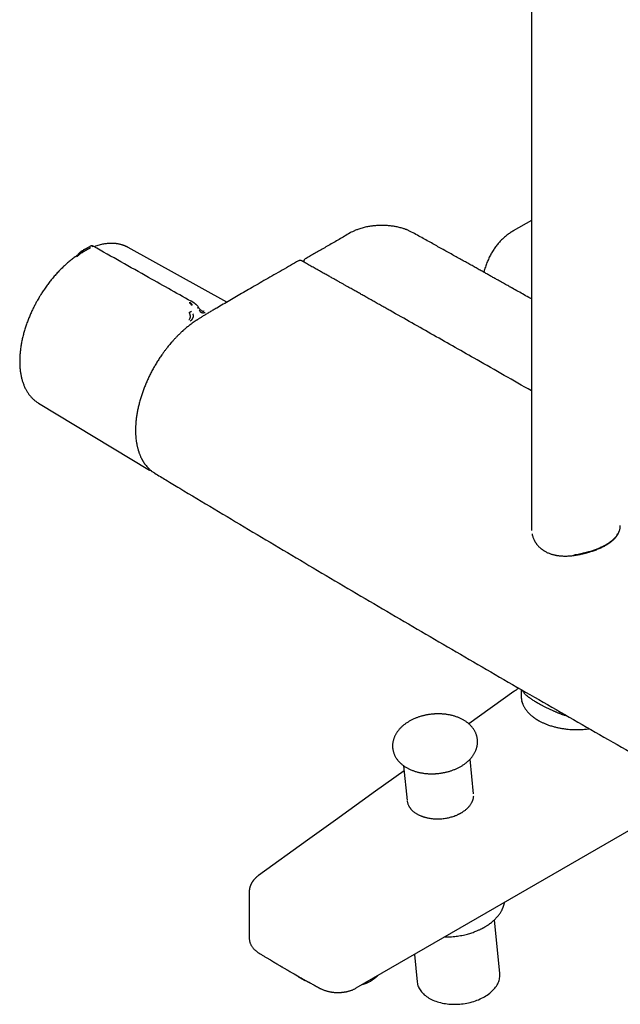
# Model space of a CAD drawing. Header units: millimetres. Extents: x 8 to 1795, y 12 to 2812.
# Tile 1 of 33: x 1468 to 1616, y 291 to 533. Entities that reach past the tile are written whole.
import ezdxf

# ---------------------------------------------------------------- set-up
doc = ezdxf.new("R2010")
doc.units = ezdxf.units.MM

msp = doc.modelspace()

# ---------------------------------------------------------------- linework, layer by layer
at = {"color": 7, "linetype": 'Continuous', "lineweight": 30}
for p, q in [((1594.2, 796.5), (1594.2, 407.71)), ((1594.19, 483.67), (1589.71, 481.09)), ((1594.19, 483.67), (1594.2, 483.68)), ((1483.42, 475.73), (1483.54, 475.8)), ((1484.08, 476.52), (1483.97, 476.46)), ((1485.07, 477.09), (1484.06, 476.51)), ((1485.07, 477.09), (1485.12, 477.11)), ((1485.12, 477.11), (1485.21, 477.17)), ((1485.21, 477.17), (1485.25, 477.18)), ((1519.15, 463.57), (1494.82, 477.01)), ((1494.83, 477), (1494.82, 477)), ((1538.07, 473.54), (1538.07, 473.42)), ((1472.65, 438.69), (1472.69, 438.67)), ((1472.69, 438.67), (1500.03, 422.19)), ((1594.2, 407.71), (1594.21, 407.53)), ((1594.21, 407.71), (1594.22, 407.32)), ((1589.88, 367.62), (1578.79, 359.64)), ((1591.68, 368.11), (1591.68, 366.45)), ((1591.81, 365.29), (1591.81, 365.22)), ((1591.81, 365.2), (1591.81, 365.22)), ((1591.81, 365.2), (1591.81, 365.17)), ((1591.81, 365.17), (1591.81, 365.18)), ((1562.68, 349.36), (1563.54, 340.82)), ((1579.95, 342.46), (1579.1, 351)), ((1551.02, 294.6), (1620.91, 334.94)), ((1524.64, 318.3), (1524.64, 306.94)), ((1586.41, 298.17), (1585.08, 311.41)), ((1565.33, 302.86), (1566.01, 296.13))]:
    msp.add_line(p, q, dxfattribs=at)
at = {"color": 7, "linetype": 'Continuous', "lineweight": 30, "flags": 128}
for points in [[(1500.42, 421.97), (1500.23, 422.07), (1500.03, 422.19)], [(1562.8, 348.13), (1555.75, 343.06), (1545.88, 335.95), (1539.01, 331.01), (1526.93, 322.31)], [(1566.01, 296.13), (1566.02, 296), (1566.07, 295.72), (1566.13, 295.44), (1566.22, 295.17), (1566.32, 294.9), (1566.44, 294.64), (1566.58, 294.37), (1566.74, 294.12), (1566.92, 293.87), (1567.11, 293.63), (1567.32, 293.39), (1567.55, 293.16), (1567.79, 292.94), (1568.05, 292.72), (1568.33, 292.52), (1568.62, 292.32), (1568.92, 292.13), (1569.24, 291.95), (1569.57, 291.78), (1569.91, 291.62), (1570.26, 291.47), (1570.63, 291.34), (1571.01, 291.21), (1571.39, 291.09), (1571.79, 290.99), (1572.19, 290.89), (1572.6, 290.81), (1573.02, 290.74), (1573.44, 290.69), (1573.87, 290.64), (1574.31, 290.61), (1574.74, 290.59), (1575.18, 290.58), (1575.62, 290.58), (1576.07, 290.6), (1576.51, 290.63), (1576.95, 290.67), (1577.39, 290.72), (1577.83, 290.79), (1578.27, 290.86), (1578.7, 290.95), (1579.12, 291.05), (1579.55, 291.16), (1579.96, 291.29), (1580.37, 291.42), (1580.77, 291.57), (1581.16, 291.72), (1581.54, 291.89), (1581.92, 292.06), (1582.28, 292.25), (1582.63, 292.44), (1582.97, 292.64), (1583.29, 292.86), (1583.6, 293.08), (1583.9, 293.3), (1584.19, 293.54), (1584.46, 293.78), (1584.71, 294.03), (1584.95, 294.28), (1585.17, 294.54), (1585.37, 294.8), (1585.56, 295.07), (1585.73, 295.34), (1585.88, 295.62), (1586.01, 295.9), (1586.13, 296.18), (1586.23, 296.46), (1586.3, 296.74), (1586.36, 297.03), (1586.4, 297.31), (1586.42, 297.6), (1586.42, 297.88), (1586.41, 298.16), (1586.41, 298.17)]]:
    msp.add_lwpolyline(points, dxfattribs=at)
at = {"color": 7, "linetype": 'Continuous', "lineweight": 30}
msp.add_arc((1550.11, 303.91), 8.78, 285.903, 314.0916, dxfattribs=at)
for points, knots in [([(1549.48, 480.59), (1549.02, 480.32), (1548.12, 479.79), (1546.77, 479.01), (1545.46, 478.25), (1544.18, 477.5), (1542.94, 476.78), (1541.74, 476.09), (1540.58, 475.42), (1539.48, 474.79), (1538.77, 474.38), (1538.42, 474.19)], [0, 0, 0, 0, 0.124286, 0.246108, 0.365163, 0.481188, 0.59396, 0.701554, 0.8061, 0.907601, 1, 1, 1, 1]), ([(1564.66, 480.81), (1564.55, 480.87), (1564.33, 480.98), (1564.02, 481.13), (1563.73, 481.26), (1563.48, 481.36), (1563.27, 481.44), (1563.02, 481.53), (1562.72, 481.63), (1562.31, 481.76), (1561.86, 481.88), (1561.36, 482.01), (1560.89, 482.11), (1560.42, 482.19), (1559.96, 482.26), (1559.47, 482.32), (1558.95, 482.37), (1558.41, 482.41), (1557.84, 482.43), (1557.29, 482.44), (1556.75, 482.43), (1556.23, 482.41), (1555.74, 482.38), (1555.31, 482.33), (1554.89, 482.29), (1554.47, 482.23), (1554, 482.15), (1553.5, 482.06), (1552.98, 481.94), (1552.44, 481.8), (1551.9, 481.64), (1551.31, 481.44), (1550.7, 481.2), (1550.06, 480.91), (1549.68, 480.69), (1549.48, 480.59)], [0, 0, 0, 0, 0.027488, 0.051892, 0.073227, 0.091503, 0.106728, 0.118929, 0.144279, 0.168316, 0.202276, 0.233783, 0.267129, 0.294015, 0.322509, 0.35261, 0.384316, 0.417628, 0.452386, 0.485816, 0.516891, 0.549515, 0.579046, 0.605474, 0.629024, 0.654443, 0.683636, 0.71661, 0.748578, 0.783453, 0.820571, 0.857296, 0.905197, 0.95238, 1, 1, 1, 1]), ([(1594.2, 464.33), (1594.1, 464.39), (1593.49, 464.73), (1592.4, 465.34), (1590.94, 466.16), (1589.83, 466.79), (1589.05, 467.22), (1588.58, 467.49), (1588.08, 467.77), (1587.55, 468.06), (1586.92, 468.41), (1586.19, 468.82), (1585.36, 469.29), (1584.5, 469.77), (1583.62, 470.26), (1582.73, 470.76), (1581.8, 471.28), (1580.83, 471.82), (1579.81, 472.39), (1578.75, 472.98), (1577.64, 473.6), (1576.49, 474.24), (1575.3, 474.9), (1574.07, 475.59), (1572.79, 476.3), (1571.49, 477.02), (1570.18, 477.75), (1568.85, 478.49), (1567.48, 479.25), (1566.08, 480.02), (1565.14, 480.55), (1564.66, 480.81)], [0, 0, 0, 0, 0.01044, 0.061492, 0.111152, 0.15942, 0.174372, 0.190191, 0.207086, 0.225058, 0.244106, 0.270679, 0.299098, 0.329363, 0.357946, 0.388001, 0.419528, 0.452526, 0.486997, 0.522939, 0.560354, 0.59924, 0.639598, 0.681429, 0.724731, 0.769504, 0.813067, 0.857939, 0.904118, 0.951656, 1, 1, 1, 1]), ([(1589.72, 481.09), (1589.67, 481.06), (1589.48, 480.96), (1589.16, 480.76), (1588.75, 480.49), (1588.35, 480.2), (1587.96, 479.9), (1587.58, 479.58), (1587.21, 479.25), (1586.85, 478.9), (1586.5, 478.54), (1586.16, 478.16), (1585.82, 477.76), (1585.5, 477.36), (1585.19, 476.93), (1584.89, 476.49), (1584.6, 476.04), (1584.33, 475.57), (1584.06, 475.09), (1583.81, 474.59), (1583.57, 474.08), (1583.34, 473.56), (1583.13, 473.02), (1582.92, 472.47), (1582.74, 471.91), (1582.58, 471.39), (1582.49, 471.05), (1582.45, 470.91)], [0, 0, 0, 0, 0.0131532, 0.0527304, 0.0923917, 0.1321557, 0.1720418, 0.2120688, 0.2522549, 0.2926169, 0.3331707, 0.3739305, 0.4149085, 0.4561153, 0.497559, 0.5392454, 0.5811779, 0.6233575, 0.6657825, 0.7084487, 0.7513498, 0.7944772, 0.8378204, 0.8813673, 0.9251046, 0.969018, 1, 1, 1, 1]), ([(1494.83, 477.01), (1494.8, 477.02), (1494.74, 477.05), (1494.64, 477.11), (1494.5, 477.17), (1494.33, 477.25), (1494.13, 477.34), (1493.89, 477.44), (1493.65, 477.53), (1493.4, 477.62), (1493.12, 477.7), (1492.81, 477.78), (1492.49, 477.86), (1492.2, 477.91), (1491.96, 477.94), (1491.77, 477.97), (1491.61, 477.98), (1491.46, 478), (1491.3, 478.01), (1491.1, 478.02), (1490.85, 478.03), (1490.54, 478.03), (1490.19, 478.02), (1489.8, 477.99), (1489.38, 477.95), (1488.94, 477.89), (1488.45, 477.8), (1487.91, 477.68), (1487.33, 477.52), (1486.81, 477.36), (1486.49, 477.24), (1486.38, 477.2)], [0, 0, 0, 0, 0.008215, 0.021129, 0.037964, 0.060981, 0.088753, 0.121276, 0.156455, 0.189902, 0.221478, 0.267326, 0.308585, 0.345282, 0.373866, 0.397512, 0.416188, 0.432203, 0.451018, 0.47285, 0.504257, 0.540251, 0.580701, 0.624521, 0.671269, 0.720871, 0.773246, 0.833947, 0.897715, 0.962928, 1, 1, 1, 1]), ([(1483.17, 475.98), (1483.12, 475.95), (1483.03, 475.89), (1482.92, 475.79), (1482.83, 475.7), (1482.76, 475.61), (1482.68, 475.54), (1482.63, 475.47), (1482.57, 475.42), (1482.5, 475.34), (1482.4, 475.24), (1482.28, 475.12), (1482.14, 474.99), (1481.97, 474.85), (1481.85, 474.77), (1481.79, 474.72)], [0, 0, 0, 0, 0.095163, 0.169303, 0.228977, 0.302533, 0.360489, 0.389509, 0.431223, 0.485937, 0.554509, 0.639467, 0.743326, 0.863933, 1, 1, 1, 1]), ([(1483.42, 475.73), (1483.4, 475.72), (1483.36, 475.7), (1483.3, 475.66), (1483.25, 475.63), (1483.2, 475.6), (1483.16, 475.58), (1483.08, 475.52), (1482.96, 475.44), (1482.79, 475.31), (1482.66, 475.2), (1482.56, 475.11), (1482.5, 475.05), (1482.4, 474.96), (1482.27, 474.83), (1482.15, 474.74), (1482.09, 474.7)], [0, 0, 0, 0, 0.0579915, 0.1097704, 0.1551212, 0.1938851, 0.2259487, 0.251235, 0.3837723, 0.500699, 0.6201195, 0.6621993, 0.7054911, 0.7500355, 0.865862, 1, 1, 1, 1]), ([(1483.28, 476.04), (1483.28, 476.04), (1483.26, 476.03), (1483.23, 476.01), (1483.19, 475.99), (1483.17, 475.98), (1483.16, 475.98)], [0, 0, 0, 0, 0.091302, 0.394815, 0.898322, 1, 1, 1, 1]), ([(1483.97, 476.48), (1483.87, 476.42), (1483.65, 476.29), (1483.39, 476.13), (1483.24, 476.04), (1483.2, 476.01)], [0, 0, 0, 0, 0.392363, 0.831482, 1, 1, 1, 1]), ([(1483.6, 476.23), (1483.57, 476.2), (1483.49, 476.15), (1483.42, 476.02), (1483.39, 475.9), (1483.39, 475.8), (1483.41, 475.76), (1483.42, 475.73)], [0, 0, 0, 0, 0.267043, 0.533283, 0.776145, 0.888556, 1, 1, 1, 1]), ([(1485.47, 476.91), (1485.4, 476.87), (1485.24, 476.78), (1485.04, 476.67), (1484.89, 476.58), (1484.8, 476.53), (1484.7, 476.47), (1484.6, 476.41), (1484.5, 476.35), (1484.39, 476.29), (1484.28, 476.23), (1484.18, 476.17), (1484.12, 476.14), (1484.08, 476.12), (1484.04, 476.09), (1484.01, 476.07), (1483.97, 476.05), (1483.9, 476.01), (1483.81, 475.96), (1483.71, 475.9), (1483.64, 475.86), (1483.6, 475.83), (1483.57, 475.82), (1483.55, 475.81), (1483.54, 475.8), (1483.54, 475.8), (1483.54, 475.8), (1483.54, 475.8), (1483.54, 475.8)], [0, 0, 0, 0, 0.105519, 0.223552, 0.265929, 0.309813, 0.355203, 0.402096, 0.45048, 0.500342, 0.557796, 0.625012, 0.644201, 0.664036, 0.684509, 0.705613, 0.72734, 0.749683, 0.826474, 0.888743, 0.936907, 0.963998, 0.983488, 0.99547, 0.998664, 0.999564, 0.99984, 1, 1, 1, 1]), ([(1486.18, 477.31), (1486.13, 477.33), (1486.04, 477.38), (1485.91, 477.4), (1485.8, 477.4), (1485.73, 477.4), (1485.68, 477.39), (1485.64, 477.38), (1485.61, 477.37), (1485.58, 477.35), (1485.53, 477.33), (1485.48, 477.31), (1485.42, 477.28), (1485.35, 477.24), (1485.28, 477.2), (1485.25, 477.18)], [0, 0, 0, 0, 0.141272, 0.259687, 0.322235, 0.380048, 0.422363, 0.439743, 0.458624, 0.507044, 0.567109, 0.677101, 0.756121, 0.863682, 1, 1, 1, 1]), ([(1486.18, 477.31), (1486.18, 477.31), (1486.18, 477.31), (1486.16, 477.3), (1486.11, 477.28), (1486.03, 477.23), (1485.93, 477.17), (1485.88, 477.14)], [0, 0, 0, 0, 0.044241, 0.263304, 0.465229, 0.746562, 1, 1, 1, 1]), ([(1510.98, 463.36), (1507.26, 465.45), (1498.99, 470.1), (1490.73, 474.75), (1486.18, 477.31)], [0, 0, 0, 0, 0.449624, 1, 1, 1, 1]), ([(1481.79, 474.72), (1481.77, 474.71), (1481.6, 474.59), (1481.3, 474.37), (1480.89, 474.06), (1480.48, 473.73), (1480.07, 473.39), (1479.67, 473.05), (1479.27, 472.69), (1478.87, 472.32), (1478.48, 471.94), (1478.09, 471.55), (1477.7, 471.16), (1477.32, 470.75), (1476.94, 470.34), (1476.57, 469.91), (1476.21, 469.48), (1475.85, 469.04), (1475.49, 468.6), (1475.14, 468.15), (1474.8, 467.69), (1474.47, 467.23), (1474.15, 466.76), (1473.84, 466.3), (1473.55, 465.86), (1473.29, 465.45), (1473.07, 465.1), (1472.84, 464.72), (1472.68, 464.45), (1472.59, 464.29)], [0, 0, 0, 0, 0.007364, 0.04729, 0.087204, 0.127105, 0.166993, 0.206865, 0.246722, 0.286562, 0.326383, 0.366185, 0.405963, 0.445716, 0.48544, 0.525128, 0.564773, 0.604365, 0.643887, 0.683316, 0.722614, 0.761716, 0.800503, 0.838727, 0.875787, 0.909702, 0.936136, 0.960916, 1, 1, 1, 1]), ([(1536.81, 473.73), (1536.14, 473.35), (1534.79, 472.58), (1532.76, 471.42), (1530.73, 470.26), (1528.75, 469.12), (1526.82, 468.01), (1524.97, 466.94), (1523.19, 465.91), (1521.49, 464.93), (1519.83, 463.96), (1518.21, 463.02), (1517.15, 462.4), (1516.62, 462.09)], [0, 0, 0, 0, 0.0984834, 0.2007992, 0.3009357, 0.3988911, 0.4946637, 0.5882522, 0.6744911, 0.7587862, 0.8411366, 0.9215414, 1, 1, 1, 1]), ([(1537.56, 473.7), (1537.51, 473.73), (1537.41, 473.78), (1537.26, 473.81), (1537.13, 473.82), (1537.03, 473.8), (1536.92, 473.78), (1536.85, 473.74), (1536.81, 473.72)], [0, 0, 0, 0, 0.188988, 0.41842, 0.549092, 0.690051, 0.840686, 1, 1, 1, 1]), ([(1594.2, 441.68), (1589.73, 444.24), (1581.68, 448.82), (1570.07, 455.4), (1562.58, 459.64), (1558.31, 462.05), (1557.26, 462.64), (1556.2, 463.23), (1555.17, 463.82), (1554.32, 464.29), (1553.66, 464.66), (1553.18, 464.93), (1552.71, 465.2), (1552.25, 465.46), (1551.79, 465.72), (1551.34, 465.97), (1550.89, 466.22), (1550.44, 466.48), (1549.97, 466.74), (1549.46, 467.03), (1548.91, 467.34), (1548.31, 467.67), (1547.67, 468.03), (1546.99, 468.42), (1546.26, 468.82), (1545.49, 469.26), (1544.67, 469.72), (1543.8, 470.21), (1542.87, 470.73), (1541.9, 471.27), (1540.88, 471.84), (1539.81, 472.44), (1538.7, 473.06), (1537.94, 473.49), (1537.56, 473.7)], [0, 0, 0, 0, 0.236953, 0.425959, 0.614965, 0.633594, 0.652222, 0.670851, 0.689268, 0.707143, 0.715722, 0.72417, 0.732486, 0.740671, 0.748724, 0.756647, 0.764437, 0.772502, 0.780589, 0.789504, 0.799245, 0.809814, 0.821211, 0.833209, 0.846005, 0.859599, 0.873991, 0.8895, 0.905839, 0.923009, 0.941011, 0.959843, 0.979506, 1, 1, 1, 1]), ([(1538.43, 474.18), (1538.39, 474.16), (1538.33, 474.12), (1538.23, 474.02), (1538.14, 473.88), (1538.08, 473.7), (1538.07, 473.59), (1538.07, 473.54)], [0, 0, 0, 0, 0.158175, 0.308056, 0.578617, 0.808976, 1, 1, 1, 1]), ([(1472.59, 464.29), (1472.48, 464.1), (1472.33, 463.84), (1472.12, 463.45), (1471.94, 463.11), (1471.73, 462.71), (1471.51, 462.29), (1471.3, 461.85), (1471.08, 461.39), (1470.86, 460.91), (1470.65, 460.43), (1470.44, 459.94), (1470.23, 459.43), (1470.04, 458.93), (1469.85, 458.41), (1469.66, 457.9), (1469.49, 457.38), (1469.32, 456.86), (1469.17, 456.33), (1469.02, 455.81), (1468.88, 455.29), (1468.76, 454.76), (1468.64, 454.24), (1468.53, 453.71), (1468.43, 453.19), (1468.35, 452.68), (1468.27, 452.16), (1468.21, 451.65), (1468.15, 451.14), (1468.11, 450.63), (1468.08, 450.13), (1468.06, 449.63), (1468.05, 449.14), (1468.05, 448.66), (1468.06, 448.18), (1468.09, 447.71), (1468.12, 447.24), (1468.17, 446.78), (1468.23, 446.33), (1468.3, 445.88), (1468.38, 445.45), (1468.47, 445.02), (1468.58, 444.6), (1468.69, 444.19), (1468.82, 443.79), (1468.96, 443.4), (1469.11, 443.02), (1469.27, 442.65), (1469.44, 442.29), (1469.62, 441.94), (1469.81, 441.61), (1470.02, 441.28), (1470.23, 440.97), (1470.46, 440.66), (1470.69, 440.37), (1470.94, 440.1), (1471.19, 439.83), (1471.46, 439.58), (1471.73, 439.34), (1472.01, 439.12), (1472.31, 438.91), (1472.53, 438.76), (1472.66, 438.69), (1472.69, 438.67)], [0, 0, 0, 0, 0.018914, 0.026446, 0.038969, 0.051955, 0.065877, 0.080403, 0.095399, 0.11076, 0.12641, 0.142291, 0.158363, 0.174593, 0.190955, 0.207429, 0.223998, 0.24065, 0.257374, 0.27416, 0.291001, 0.307891, 0.324824, 0.341795, 0.358801, 0.375837, 0.392901, 0.409991, 0.427103, 0.444236, 0.461387, 0.478556, 0.49574, 0.512938, 0.530149, 0.547371, 0.564604, 0.581845, 0.599093, 0.616348, 0.633608, 0.650871, 0.668137, 0.685404, 0.702671, 0.719936, 0.737198, 0.754456, 0.771708, 0.788955, 0.806196, 0.82343, 0.840658, 0.857881, 0.8751, 0.892318, 0.909539, 0.926766, 0.944003, 0.961258, 0.978535, 0.995261, 1, 1, 1, 1]), ([(1510.5, 462.71), (1510.44, 462.79), (1510.34, 462.94), (1510.17, 463.14), (1509.99, 463.3), (1509.86, 463.37), (1509.79, 463.41)], [0, 0, 0, 0, 0.265521, 0.518395, 0.761069, 1, 1, 1, 1]), ([(1510.63, 462.8), (1510.59, 462.88), (1510.51, 463.04), (1510.35, 463.24), (1510.19, 463.42), (1510.07, 463.49), (1510.02, 463.53)], [0, 0, 0, 0, 0.265295, 0.517666, 0.760452, 1, 1, 1, 1]), ([(1512.1, 462.27), (1512.05, 462.35), (1511.94, 462.51), (1511.78, 462.7), (1511.65, 462.84), (1511.55, 462.94), (1511.47, 463.01), (1511.39, 463.08), (1511.28, 463.17), (1511.13, 463.27), (1511.02, 463.33), (1510.96, 463.37)], [0, 0, 0, 0, 0.1890907, 0.3456169, 0.4679475, 0.5553315, 0.6043685, 0.669227, 0.756905, 0.8672131, 1, 1, 1, 1]), ([(1509.78, 459.26), (1509.81, 459.29), (1509.87, 459.33), (1509.95, 459.42), (1510.02, 459.51), (1510.06, 459.6), (1510.1, 459.71), (1510.12, 459.82), (1510.13, 459.94), (1510.13, 460.07), (1510.12, 460.21), (1510.09, 460.37), (1510.05, 460.49), (1510.03, 460.58), (1510.01, 460.63), (1509.99, 460.68), (1509.97, 460.74), (1509.94, 460.81), (1509.91, 460.89), (1509.88, 460.94), (1509.86, 460.98), (1509.86, 460.99), (1509.86, 460.99), (1509.85, 460.99), (1509.85, 460.99), (1509.85, 460.99), (1509.85, 460.99), (1509.85, 460.99)], [0, 0, 0, 0, 0.069387, 0.134485, 0.194662, 0.249743, 0.307068, 0.376636, 0.440738, 0.499957, 0.574105, 0.657507, 0.749996, 0.772318, 0.798284, 0.82785, 0.860957, 0.897534, 0.937489, 0.984145, 0.995886, 0.998893, 0.999683, 0.9999, 0.999964, 0.999986, 1, 1, 1, 1]), ([(1509.85, 460.99), (1509.87, 461), (1509.9, 461.02), (1509.99, 461.07), (1510.12, 461.13), (1510.27, 461.21), (1510.37, 461.25), (1510.42, 461.28)], [0, 0, 0, 0, 0.111887, 0.22473, 0.467859, 0.733586, 1, 1, 1, 1]), ([(1511.89, 462.12), (1511.93, 462.14), (1512, 462.19), (1512.07, 462.24), (1512.11, 462.27), (1512.1, 462.27), (1512.1, 462.27)], [0, 0, 0, 0, 0.339023, 0.67717, 0.986559, 1, 1, 1, 1]), ([(1512.86, 461.46), (1512.81, 461.49), (1512.73, 461.54), (1512.59, 461.65), (1512.48, 461.76), (1512.4, 461.86), (1512.34, 461.92), (1512.28, 462), (1512.19, 462.12), (1512.13, 462.22), (1512.1, 462.28)], [0, 0, 0, 0, 0.1671186, 0.2945348, 0.49673, 0.568777, 0.6323444, 0.7091513, 0.8312027, 1, 1, 1, 1]), ([(1513.76, 460.98), (1513.7, 460.96), (1513.57, 460.91), (1513.37, 460.87), (1513.17, 460.86), (1512.97, 460.9), (1512.81, 460.98), (1512.68, 461.06), (1512.56, 461.17), (1512.41, 461.34), (1512.31, 461.48), (1512.25, 461.56)], [0, 0, 0, 0, 0.12498, 0.249974, 0.375129, 0.4995, 0.626711, 0.691987, 0.75435, 0.875912, 1, 1, 1, 1]), ([(1516.62, 462.09), (1516.32, 461.92), (1515.74, 461.58), (1514.9, 461.09), (1514.09, 460.61), (1513.32, 460.14), (1512.82, 459.83), (1512.58, 459.68)], [0, 0, 0, 0, 0.219597, 0.429338, 0.629285, 0.819492, 1, 1, 1, 1]), ([(1512.85, 461.47), (1512.89, 461.45), (1512.95, 461.41), (1513.05, 461.38), (1513.18, 461.34), (1513.3, 461.33), (1513.42, 461.35), (1513.48, 461.37), (1513.52, 461.38)], [0, 0, 0, 0, 0.144184, 0.286189, 0.418383, 0.692421, 0.838755, 1, 1, 1, 1]), ([(1512.58, 459.68), (1512.48, 459.63), (1512.31, 459.51), (1512.06, 459.36), (1511.86, 459.22), (1511.68, 459.11), (1511.41, 458.93), (1510.88, 458.57), (1510.28, 458.13), (1509.73, 457.71), (1509.38, 457.43), (1509.05, 457.16), (1508.74, 456.9), (1508.51, 456.69), (1508.33, 456.53), (1508.23, 456.44), (1508.17, 456.39), (1508.14, 456.36), (1508.14, 456.36), (1508.13, 456.35), (1508.13, 456.35), (1508.13, 456.35), (1508.13, 456.35), (1508.13, 456.35), (1508.13, 456.35), (1508.13, 456.35), (1508.13, 456.35), (1508.14, 456.36), (1508.14, 456.36), (1508.15, 456.36), (1508.15, 456.36)], [0, 0, 0, 0, 0.0618382, 0.1156753, 0.1614898, 0.1992682, 0.2293231, 0.342664, 0.5506529, 0.6294081, 0.7081395, 0.7892496, 0.8540448, 0.9178946, 0.9481728, 0.9752462, 0.9860052, 0.9904908, 0.9917293, 0.9920145, 0.992051, 0.9920645, 0.9920715, 0.9920797, 0.9921004, 0.9921449, 0.992207, 0.9928496, 0.9980041, 1, 1, 1, 1]), ([(1510.07, 458.89), (1510.14, 458.94), (1510.27, 459.03), (1510.41, 459.16), (1510.5, 459.25), (1510.54, 459.3), (1510.59, 459.35), (1510.65, 459.44), (1510.7, 459.52), (1510.75, 459.61), (1510.79, 459.69), (1510.81, 459.77), (1510.84, 459.83), (1510.86, 459.91), (1510.88, 460.03), (1510.88, 460.21), (1510.83, 460.44), (1510.76, 460.6), (1510.72, 460.69)], [0, 0, 0, 0, 0.125554, 0.251039, 0.290001, 0.310057, 0.344618, 0.393554, 0.456767, 0.493798, 0.534579, 0.576341, 0.60187, 0.627562, 0.693703, 0.759502, 0.875658, 1, 1, 1, 1]), ([(1508.13, 456.35), (1507.92, 456.15), (1507.5, 455.77), (1506.92, 455.19), (1506.38, 454.62), (1505.89, 454.09), (1505.44, 453.58), (1505.04, 453.11), (1504.69, 452.69), (1504.39, 452.31), (1504.13, 451.98), (1503.89, 451.67), (1503.67, 451.36), (1503.44, 451.06), (1503.09, 450.57), (1502.61, 449.88), (1502.03, 448.97), (1501.46, 448.04), (1500.92, 447.1), (1500.4, 446.13), (1499.91, 445.16), (1499.46, 444.17), (1499.04, 443.18), (1498.64, 442.19), (1498.28, 441.19), (1497.96, 440.19), (1497.66, 439.19), (1497.4, 438.18), (1497.17, 437.17), (1496.98, 436.17), (1496.82, 435.19), (1496.71, 434.2), (1496.65, 433.44), (1496.62, 432.9), (1496.61, 432.6), (1496.6, 432.34), (1496.6, 432.13), (1496.6, 431.97), (1496.6, 431.86), (1496.6, 431.76), (1496.6, 431.63), (1496.6, 431.47), (1496.61, 431.25), (1496.62, 431), (1496.64, 430.73), (1496.66, 430.35), (1496.71, 429.85), (1496.78, 429.32), (1496.85, 428.86), (1496.92, 428.49), (1496.99, 428.13), (1497.07, 427.81), (1497.14, 427.51), (1497.21, 427.25), (1497.28, 427.02), (1497.35, 426.82), (1497.41, 426.61), (1497.49, 426.4), (1497.58, 426.16), (1497.68, 425.89), (1497.8, 425.61), (1497.93, 425.33), (1498.05, 425.09), (1498.15, 424.89), (1498.25, 424.71), (1498.33, 424.56), (1498.41, 424.43), (1498.47, 424.32), (1498.53, 424.22), (1498.6, 424.11), (1498.68, 423.98), (1498.79, 423.83), (1498.91, 423.65), (1499.05, 423.47), (1499.25, 423.22), (1499.52, 422.9), (1499.84, 422.57), (1500.15, 422.28), (1500.43, 422.04), (1500.7, 421.83), (1500.97, 421.63), (1501.16, 421.52), (1501.25, 421.46)], [0, 0, 0, 0, 0.020259, 0.039216, 0.056869, 0.07322, 0.088267, 0.102008, 0.114445, 0.124698, 0.133853, 0.142091, 0.150272, 0.15851, 0.166804, 0.189708, 0.213027, 0.236542, 0.260052, 0.283559, 0.307065, 0.330575, 0.354091, 0.377614, 0.401146, 0.424685, 0.448233, 0.472016, 0.496155, 0.520647, 0.544021, 0.568213, 0.593229, 0.601665, 0.609539, 0.616301, 0.621953, 0.625614, 0.628588, 0.63094, 0.63366, 0.638239, 0.644011, 0.650905, 0.658285, 0.665999, 0.682124, 0.699541, 0.710523, 0.721773, 0.732364, 0.742175, 0.751204, 0.75945, 0.766591, 0.773017, 0.779149, 0.786158, 0.794113, 0.803014, 0.812862, 0.823658, 0.831764, 0.839284, 0.845871, 0.851523, 0.85624, 0.861004, 0.864316, 0.868313, 0.873519, 0.880028, 0.887578, 0.895494, 0.903743, 0.920911, 0.939359, 0.953145, 0.96623, 0.978398, 0.989654, 1, 1, 1, 1]), ([(1508.37, 456.32), (1508.33, 456.34), (1508.26, 456.37), (1508.19, 456.37), (1508.15, 456.37), (1508.14, 456.35), (1508.13, 456.35)], [0, 0, 0, 0, 0.4214133, 0.6450712, 0.8732102, 1, 1, 1, 1]), ([(1500.44, 421.96), (1500.51, 421.92), (1500.6, 421.87), (1500.7, 421.83), (1500.72, 421.82)], [0, 0, 0, 0, 0.800088, 1, 1, 1, 1]), ([(1501.2, 421.5), (1501.23, 421.48), (1501.28, 421.44), (1501.33, 421.42), (1501.34, 421.41)], [0, 0, 0, 0, 0.640249, 1, 1, 1, 1]), ([(1501.34, 421.41), (1502.26, 420.85), (1504.31, 419.62), (1509.18, 416.69), (1515.97, 412.62), (1524.47, 407.54), (1532.97, 402.48), (1541.49, 397.44), (1550.01, 392.41), (1558.54, 387.39), (1567.08, 382.39), (1575.63, 377.41), (1584.19, 372.44), (1592.76, 367.48), (1601.34, 362.54), (1609.92, 357.62), (1618.51, 352.71), (1627.12, 347.81), (1635.73, 342.93), (1644.35, 338.07), (1652.97, 333.22), (1661.61, 328.38), (1670.25, 323.56), (1677.56, 319.51), (1682.36, 316.85), (1684.27, 315.79), (1684.65, 315.59)], [0, 0, 0, 0, 0.015209, 0.033875, 0.080628, 0.127382, 0.174137, 0.220892, 0.267648, 0.314404, 0.36116, 0.407916, 0.454673, 0.50143, 0.548187, 0.594944, 0.6417, 0.688457, 0.735213, 0.781969, 0.828724, 0.875479, 0.922234, 0.968987, 0.993934, 1, 1, 1, 1]), ([(1615.45, 406.32), (1615.49, 406.38), (1615.56, 406.5), (1615.64, 406.65), (1615.7, 406.78), (1615.75, 406.89), (1615.8, 407.02), (1615.87, 407.2), (1615.96, 407.47), (1616.03, 407.8), (1616.09, 408.17), (1616.09, 408.43), (1616.1, 408.55)], [0, 0, 0, 0, 0.089596, 0.161384, 0.215347, 0.258685, 0.304094, 0.400017, 0.503575, 0.66989, 0.845195, 1, 1, 1, 1]), ([(1594.33, 406.51), (1594.33, 406.47), (1594.36, 406.29), (1594.44, 406), (1594.56, 405.64), (1594.68, 405.32), (1594.8, 405.05), (1594.92, 404.82), (1595.03, 404.62), (1595.13, 404.45), (1595.22, 404.31), (1595.3, 404.19), (1595.38, 404.07), (1595.48, 403.94), (1595.61, 403.77), (1595.76, 403.59), (1595.95, 403.39), (1596.14, 403.2), (1596.32, 403.03), (1596.49, 402.88), (1596.65, 402.75), (1596.81, 402.63), (1596.97, 402.51), (1597.15, 402.39), (1597.38, 402.24), (1597.66, 402.08), (1597.99, 401.91), (1598.34, 401.75), (1598.71, 401.61), (1599.05, 401.49), (1599.37, 401.4), (1599.66, 401.32), (1599.93, 401.26), (1600.17, 401.21), (1600.36, 401.17), (1600.53, 401.14), (1600.7, 401.12), (1600.9, 401.09), (1601.13, 401.07), (1601.4, 401.04), (1601.72, 401.02), (1602.09, 401), (1602.51, 401), (1603, 401), (1603.54, 401.03), (1604.11, 401.08), (1604.5, 401.12), (1604.69, 401.15)], [0, 0, 0, 0, 0.011051, 0.047992, 0.081272, 0.110927, 0.136973, 0.159413, 0.178542, 0.195348, 0.209882, 0.22212, 0.233332, 0.247211, 0.264476, 0.285123, 0.308948, 0.331953, 0.352579, 0.370834, 0.388177, 0.402866, 0.418319, 0.435731, 0.455107, 0.482616, 0.512669, 0.542771, 0.572655, 0.602316, 0.625461, 0.648339, 0.668893, 0.686396, 0.700858, 0.711933, 0.723948, 0.738242, 0.754818, 0.773744, 0.795988, 0.821896, 0.851471, 0.884713, 0.921618, 0.962178, 1, 1, 1, 1]), ([(1604.62, 401.31), (1604.86, 401.34), (1605.33, 401.41), (1606.02, 401.53), (1606.54, 401.64), (1606.92, 401.72), (1607.16, 401.78), (1607.4, 401.83), (1607.62, 401.89), (1607.84, 401.95), (1608.16, 402.04), (1608.56, 402.15), (1609.05, 402.31), (1609.52, 402.47), (1609.98, 402.63), (1610.41, 402.8), (1610.83, 402.97), (1611.26, 403.16), (1611.72, 403.37), (1612.2, 403.61), (1612.63, 403.85), (1613, 404.07), (1613.24, 404.23), (1613.4, 404.34), (1613.48, 404.39), (1613.56, 404.45), (1613.64, 404.51), (1613.72, 404.57), (1613.83, 404.65), (1613.97, 404.76), (1614.15, 404.91), (1614.33, 405.06), (1614.52, 405.24), (1614.7, 405.42), (1614.94, 405.68), (1615.21, 406.01), (1615.4, 406.3), (1615.49, 406.44)], [0, 0, 0, 0, 0.051978, 0.101502, 0.148574, 0.166399, 0.183846, 0.200915, 0.217607, 0.233921, 0.249859, 0.287553, 0.324535, 0.360812, 0.396385, 0.431261, 0.465444, 0.498938, 0.540321, 0.584139, 0.630398, 0.66227, 0.695207, 0.70401, 0.712887, 0.721837, 0.730859, 0.739956, 0.749125, 0.768743, 0.790085, 0.813152, 0.837944, 0.864461, 0.88943, 0.944715, 1, 1, 1, 1]), ([(1604.69, 401.16), (1604.86, 401.18), (1605.21, 401.23), (1605.71, 401.32), (1606.19, 401.41), (1606.62, 401.5), (1607, 401.59), (1607.34, 401.68), (1607.66, 401.76), (1607.97, 401.84), (1608.27, 401.93), (1608.63, 402.03), (1609.03, 402.16), (1609.5, 402.32), (1609.96, 402.48), (1610.43, 402.66), (1610.9, 402.86), (1611.35, 403.06), (1611.78, 403.26), (1612.17, 403.47), (1612.48, 403.64), (1612.74, 403.79), (1612.97, 403.93), (1613.22, 404.09), (1613.46, 404.26), (1613.69, 404.43), (1613.89, 404.59), (1614.08, 404.74), (1614.24, 404.89), (1614.36, 405), (1614.45, 405.08), (1614.52, 405.15), (1614.61, 405.24), (1614.73, 405.36), (1614.86, 405.5), (1614.99, 405.66), (1615.14, 405.85), (1615.3, 406.07), (1615.4, 406.23), (1615.45, 406.32)], [0, 0, 0, 0, 0.0371489, 0.0763005, 0.1115829, 0.1431327, 0.1710348, 0.1953335, 0.2194137, 0.2418739, 0.2646366, 0.2876121, 0.3228506, 0.3587516, 0.3958313, 0.434199, 0.4739005, 0.5123364, 0.5515378, 0.58696, 0.6201336, 0.6404175, 0.6636908, 0.6899658, 0.7179886, 0.7426942, 0.7665946, 0.7896896, 0.8108687, 0.828125, 0.8368929, 0.8450372, 0.8576484, 0.8755095, 0.8935918, 0.915061, 0.9399353, 0.9682381, 1, 1, 1, 1]), ([(1591.04, 368.48), (1590.88, 368.36), (1590.49, 368.07), (1590.11, 367.79), (1589.88, 367.62)], [0, 0, 0, 0, 0.4034538, 1, 1, 1, 1]), ([(1591.67, 366.43), (1591.67, 366.34), (1591.67, 366.16), (1591.7, 365.9), (1591.73, 365.67), (1591.77, 365.47), (1591.81, 365.29), (1591.84, 365.15), (1591.88, 365.02), (1591.92, 364.91), (1591.95, 364.79), (1592, 364.67), (1592.04, 364.56), (1592.11, 364.38), (1592.23, 364.13), (1592.38, 363.83), (1592.56, 363.54), (1592.75, 363.24), (1592.98, 362.93), (1593.23, 362.63), (1593.49, 362.34), (1593.76, 362.07), (1594.02, 361.83), (1594.26, 361.62), (1594.5, 361.43), (1594.72, 361.26), (1594.93, 361.11), (1595.1, 360.99), (1595.26, 360.89), (1595.39, 360.8), (1595.5, 360.73), (1595.58, 360.68), (1595.66, 360.64), (1595.75, 360.58), (1595.86, 360.51), (1596.01, 360.43), (1596.22, 360.32), (1596.48, 360.18), (1596.8, 360.03), (1597.13, 359.88), (1597.46, 359.73), (1597.78, 359.61), (1598.09, 359.49), (1598.46, 359.35), (1598.89, 359.21), (1599.37, 359.07), (1599.93, 358.91), (1600.62, 358.75), (1601.46, 358.58), (1602.35, 358.44), (1603.2, 358.34), (1604.02, 358.27), (1604.79, 358.24), (1605.54, 358.23), (1606.27, 358.25), (1606.93, 358.29), (1607.53, 358.34), (1608.02, 358.39), (1608.33, 358.43), (1608.47, 358.45)], [0, 0, 0, 0, 0.017461, 0.034406, 0.049248, 0.061986, 0.072618, 0.082599, 0.090256, 0.097791, 0.105359, 0.112962, 0.120563, 0.128137, 0.148929, 0.170324, 0.189562, 0.210586, 0.233631, 0.256706, 0.278531, 0.299707, 0.320563, 0.335862, 0.352137, 0.369476, 0.380191, 0.391265, 0.401371, 0.409528, 0.415847, 0.420143, 0.423752, 0.428965, 0.435819, 0.444314, 0.454449, 0.469716, 0.487366, 0.504864, 0.521584, 0.537529, 0.552699, 0.567097, 0.591485, 0.613283, 0.633677, 0.669262, 0.705909, 0.743604, 0.78233, 0.814051, 0.846225, 0.877515, 0.90769, 0.93676, 0.960144, 0.982764, 1, 1, 1, 1]), ([(1591.87, 368), (1591.88, 367.98), (1591.92, 367.88), (1592.03, 367.69), (1592.21, 367.43), (1592.43, 367.18), (1592.67, 366.94), (1592.88, 366.75), (1593.04, 366.61), (1593.16, 366.51), (1593.29, 366.41), (1593.41, 366.31), (1593.54, 366.22), (1593.74, 366.08), (1594, 365.89), (1594.36, 365.66), (1594.75, 365.41), (1595.18, 365.15), (1595.64, 364.88), (1596.16, 364.59), (1596.73, 364.27), (1597.35, 363.94), (1598.02, 363.61), (1598.74, 363.26), (1599.32, 363), (1599.75, 362.81), (1600.01, 362.7), (1600.27, 362.58), (1600.55, 362.47), (1600.82, 362.37), (1601.07, 362.27), (1601.31, 362.18), (1601.55, 362.09), (1601.76, 362.01), (1602, 361.92), (1602.3, 361.82), (1602.64, 361.71), (1602.88, 361.63), (1602.98, 361.6)], [0, 0, 0, 0, 0.009951, 0.052238, 0.096416, 0.1401, 0.180236, 0.216833, 0.233122, 0.249227, 0.265148, 0.280887, 0.296445, 0.311823, 0.347362, 0.381926, 0.421826, 0.460405, 0.497702, 0.540434, 0.584745, 0.630692, 0.678324, 0.727687, 0.778821, 0.795198, 0.812068, 0.829431, 0.847288, 0.86564, 0.880408, 0.895481, 0.910861, 0.925219, 0.935514, 0.956346, 0.980316, 1, 1, 1, 1]), ([(1569.7, 362.05), (1569.55, 362.03), (1569.35, 362.01), (1569.05, 361.97), (1568.79, 361.93), (1568.49, 361.88), (1568.17, 361.82), (1567.84, 361.74), (1567.5, 361.66), (1567.15, 361.57), (1566.8, 361.47), (1566.45, 361.36), (1566.1, 361.24), (1565.76, 361.11), (1565.41, 360.97), (1565.07, 360.81), (1564.74, 360.66), (1564.41, 360.49), (1564.09, 360.31), (1563.78, 360.12), (1563.47, 359.92), (1563.17, 359.72), (1562.89, 359.51), (1562.61, 359.29), (1562.34, 359.06), (1562.09, 358.82), (1561.85, 358.57), (1561.62, 358.32), (1561.4, 358.07), (1561.2, 357.8), (1561.01, 357.53), (1560.83, 357.26), (1560.67, 356.98), (1560.53, 356.69), (1560.4, 356.4), (1560.29, 356.11), (1560.19, 355.82), (1560.11, 355.52), (1560.05, 355.22), (1560, 354.92), (1559.97, 354.62), (1559.95, 354.31), (1559.96, 354.01), (1559.98, 353.71), (1560.02, 353.41), (1560.07, 353.11), (1560.15, 352.81), (1560.24, 352.51), (1560.35, 352.21), (1560.47, 351.92), (1560.62, 351.64), (1560.78, 351.35), (1560.96, 351.07), (1561.16, 350.8), (1561.38, 350.53), (1561.62, 350.27), (1561.87, 350.02), (1562.12, 349.8), (1562.38, 349.58), (1562.65, 349.38), (1562.93, 349.18), (1563.22, 348.99), (1563.53, 348.82), (1563.84, 348.65), (1564.16, 348.49), (1564.5, 348.34), (1564.84, 348.2), (1565.19, 348.07), (1565.55, 347.96), (1565.91, 347.85), (1566.28, 347.75), (1566.65, 347.67), (1567.03, 347.59), (1567.42, 347.53), (1567.8, 347.47), (1568.19, 347.43), (1568.58, 347.4), (1568.97, 347.38), (1569.36, 347.36), (1569.73, 347.36), (1570.08, 347.37), (1570.39, 347.38), (1570.66, 347.4), (1570.91, 347.42), (1571.09, 347.43), (1571.16, 347.44)], [0, 0, 0, 0, 0.013678, 0.019233, 0.028454, 0.038029, 0.048302, 0.059025, 0.070098, 0.081442, 0.093001, 0.104734, 0.11661, 0.128606, 0.140704, 0.15289, 0.165152, 0.177481, 0.189868, 0.202305, 0.214788, 0.227308, 0.239859, 0.252433, 0.265023, 0.277621, 0.29022, 0.30281, 0.315384, 0.327933, 0.340448, 0.352923, 0.365352, 0.377732, 0.390059, 0.402335, 0.414561, 0.426743, 0.438888, 0.451006, 0.463107, 0.475204, 0.487313, 0.499447, 0.511624, 0.523857, 0.536161, 0.548552, 0.561046, 0.57366, 0.586407, 0.5993, 0.61235, 0.625564, 0.638948, 0.652503, 0.666225, 0.678677, 0.691196, 0.703773, 0.716398, 0.729061, 0.741753, 0.754464, 0.767187, 0.779915, 0.792641, 0.805359, 0.818064, 0.830753, 0.843423, 0.856071, 0.868692, 0.881283, 0.893838, 0.906348, 0.918796, 0.931157, 0.943374, 0.955326, 0.966663, 0.976414, 0.983952, 0.992639, 1, 1, 1, 1]), ([(1571.16, 347.44), (1571.31, 347.46), (1571.51, 347.48), (1571.81, 347.52), (1572.07, 347.56), (1572.38, 347.61), (1572.69, 347.67), (1573.03, 347.74), (1573.37, 347.82), (1573.71, 347.91), (1574.06, 348.02), (1574.41, 348.13), (1574.76, 348.25), (1575.11, 348.38), (1575.45, 348.52), (1575.79, 348.67), (1576.12, 348.83), (1576.45, 349), (1576.77, 349.18), (1577.09, 349.36), (1577.39, 349.56), (1577.69, 349.77), (1577.98, 349.98), (1578.25, 350.2), (1578.52, 350.43), (1578.77, 350.67), (1579.02, 350.91), (1579.25, 351.16), (1579.46, 351.42), (1579.67, 351.68), (1579.86, 351.95), (1580.03, 352.23), (1580.19, 352.51), (1580.33, 352.8), (1580.46, 353.08), (1580.58, 353.38), (1580.67, 353.67), (1580.75, 353.97), (1580.82, 354.27), (1580.86, 354.57), (1580.89, 354.87), (1580.91, 355.17), (1580.9, 355.47), (1580.88, 355.78), (1580.84, 356.08), (1580.79, 356.38), (1580.72, 356.68), (1580.62, 356.98), (1580.52, 357.27), (1580.39, 357.56), (1580.24, 357.85), (1580.08, 358.13), (1579.9, 358.41), (1579.7, 358.69), (1579.48, 358.95), (1579.24, 359.22), (1579, 359.46), (1578.74, 359.69), (1578.49, 359.9), (1578.22, 360.11), (1577.94, 360.3), (1577.64, 360.49), (1577.34, 360.67), (1577.02, 360.84), (1576.7, 361), (1576.36, 361.14), (1576.02, 361.28), (1575.67, 361.41), (1575.32, 361.53), (1574.95, 361.64), (1574.58, 361.73), (1574.21, 361.82), (1573.83, 361.89), (1573.45, 361.96), (1573.06, 362.01), (1572.67, 362.05), (1572.28, 362.09), (1571.89, 362.11), (1571.51, 362.12), (1571.13, 362.12), (1570.78, 362.12), (1570.48, 362.1), (1570.2, 362.09), (1569.95, 362.07), (1569.78, 362.05), (1569.7, 362.05)], [0, 0, 0, 0, 0.013678, 0.019233, 0.028454, 0.038029, 0.048302, 0.059025, 0.070098, 0.081442, 0.093001, 0.104734, 0.11661, 0.128606, 0.140704, 0.15289, 0.165152, 0.177481, 0.189868, 0.202305, 0.214788, 0.227308, 0.239859, 0.252433, 0.265023, 0.277621, 0.29022, 0.30281, 0.315384, 0.327933, 0.340448, 0.352923, 0.365352, 0.377732, 0.390059, 0.402335, 0.414561, 0.426743, 0.438888, 0.451006, 0.463107, 0.475204, 0.487313, 0.499447, 0.511624, 0.523857, 0.536161, 0.548552, 0.561046, 0.57366, 0.586407, 0.5993, 0.61235, 0.625564, 0.638948, 0.652503, 0.666225, 0.678677, 0.691196, 0.703773, 0.716398, 0.729061, 0.741753, 0.754464, 0.767187, 0.779915, 0.792641, 0.805359, 0.818064, 0.830753, 0.843423, 0.856071, 0.868692, 0.881283, 0.893838, 0.906348, 0.918796, 0.931157, 0.943374, 0.955326, 0.966663, 0.976414, 0.983952, 0.992639, 1, 1, 1, 1]), ([(1563.56, 340.65), (1563.57, 340.6), (1563.59, 340.45), (1563.65, 340.21), (1563.74, 339.92), (1563.86, 339.65), (1563.97, 339.42), (1564.08, 339.24), (1564.17, 339.1), (1564.24, 339), (1564.31, 338.91), (1564.37, 338.83), (1564.45, 338.73), (1564.57, 338.59), (1564.71, 338.44), (1564.89, 338.27), (1565.08, 338.1), (1565.29, 337.93), (1565.53, 337.76), (1565.79, 337.58), (1566.07, 337.42), (1566.36, 337.27), (1566.63, 337.14), (1566.89, 337.02), (1567.12, 336.93), (1567.32, 336.86), (1567.52, 336.79), (1567.74, 336.72), (1568.01, 336.64), (1568.33, 336.56), (1568.71, 336.48), (1569.16, 336.39), (1569.7, 336.32), (1570.24, 336.28), (1570.77, 336.26), (1571.3, 336.26), (1571.85, 336.28), (1572.42, 336.33), (1572.97, 336.41), (1573.48, 336.5), (1573.96, 336.6), (1574.44, 336.73), (1574.92, 336.87), (1575.38, 337.04), (1575.76, 337.19), (1576.05, 337.32), (1576.26, 337.42), (1576.43, 337.5), (1576.56, 337.57), (1576.66, 337.62), (1576.78, 337.69), (1576.92, 337.77), (1577.09, 337.87), (1577.28, 337.99), (1577.51, 338.14), (1577.77, 338.33), (1578.05, 338.55), (1578.31, 338.78), (1578.54, 339), (1578.77, 339.25), (1578.99, 339.5), (1579.19, 339.78), (1579.36, 340.04), (1579.49, 340.26), (1579.57, 340.43), (1579.63, 340.56), (1579.67, 340.66), (1579.72, 340.76), (1579.76, 340.88), (1579.81, 341.04), (1579.86, 341.22), (1579.91, 341.44), (1579.94, 341.64), (1579.95, 341.76), (1579.96, 341.81)], [0, 0, 0, 0, 0.008713, 0.027208, 0.045317, 0.063043, 0.079949, 0.091783, 0.10135, 0.10865, 0.113873, 0.11958, 0.126587, 0.136708, 0.148682, 0.161764, 0.175531, 0.189983, 0.205119, 0.220938, 0.23744, 0.253519, 0.267709, 0.281355, 0.292629, 0.301858, 0.311122, 0.320795, 0.334077, 0.348389, 0.364442, 0.384825, 0.407486, 0.432424, 0.452624, 0.474106, 0.496868, 0.520564, 0.543263, 0.564671, 0.584786, 0.60361, 0.626698, 0.647491, 0.665989, 0.678355, 0.68891, 0.697244, 0.703367, 0.707688, 0.713533, 0.720901, 0.729794, 0.740213, 0.75216, 0.768514, 0.78601, 0.802974, 0.819385, 0.835243, 0.854284, 0.872459, 0.889766, 0.905853, 0.915016, 0.922819, 0.929259, 0.9348, 0.942156, 0.951769, 0.96364, 0.977331, 0.991776, 1, 1, 1, 1]), ([(1526.93, 322.31), (1526.86, 322.25), (1526.71, 322.15), (1526.53, 322), (1526.39, 321.88), (1526.29, 321.78), (1526.19, 321.68), (1526.07, 321.57), (1525.94, 321.43), (1525.83, 321.31), (1525.75, 321.21), (1525.67, 321.11), (1525.59, 321.01), (1525.52, 320.9), (1525.43, 320.78), (1525.34, 320.64), (1525.25, 320.49), (1525.17, 320.35), (1525.09, 320.2), (1525.03, 320.07), (1524.98, 319.95), (1524.93, 319.84), (1524.88, 319.69), (1524.81, 319.49), (1524.76, 319.29), (1524.72, 319.12), (1524.69, 318.96), (1524.66, 318.78), (1524.64, 318.55), (1524.64, 318.39), (1524.64, 318.31)], [0, 0, 0, 0, 0.056616, 0.103637, 0.140962, 0.168508, 0.189293, 0.229461, 0.272109, 0.302321, 0.33085, 0.355376, 0.379737, 0.406184, 0.439533, 0.475547, 0.508004, 0.55024, 0.584202, 0.613874, 0.640995, 0.665706, 0.69294, 0.742704, 0.799235, 0.824561, 0.856962, 0.897008, 0.944695, 1, 1, 1, 1]), ([(1572.82, 307.18), (1572.97, 307.18), (1573.39, 307.17), (1574.09, 307.19), (1574.88, 307.25), (1575.63, 307.33), (1576.34, 307.43), (1577.05, 307.56), (1577.74, 307.7), (1578.38, 307.87), (1578.98, 308.04), (1579.53, 308.21), (1580.03, 308.39), (1580.49, 308.57), (1580.89, 308.73), (1581.23, 308.88), (1581.51, 309.01), (1581.77, 309.14), (1582, 309.25), (1582.2, 309.36), (1582.35, 309.44), (1582.46, 309.5), (1582.55, 309.56), (1582.66, 309.62), (1582.82, 309.71), (1583.02, 309.84), (1583.28, 310), (1583.6, 310.21), (1583.95, 310.46), (1584.32, 310.75), (1584.68, 311.04), (1585.01, 311.33), (1585.31, 311.63), (1585.61, 311.94), (1585.9, 312.27), (1586.18, 312.62), (1586.42, 312.96), (1586.62, 313.28), (1586.78, 313.56), (1586.91, 313.79), (1587, 313.97), (1587.08, 314.15), (1587.17, 314.34), (1587.25, 314.56), (1587.34, 314.8), (1587.41, 315.06), (1587.49, 315.34), (1587.53, 315.55), (1587.55, 315.67), (1587.55, 315.68)], [0, 0, 0, 0, 0.021931, 0.060842, 0.101342, 0.134889, 0.169454, 0.204839, 0.238904, 0.271071, 0.30134, 0.32971, 0.356182, 0.380755, 0.40343, 0.420875, 0.437001, 0.451808, 0.465295, 0.477241, 0.486759, 0.492807, 0.49728, 0.503562, 0.512853, 0.525817, 0.542087, 0.561667, 0.587714, 0.614368, 0.640453, 0.665968, 0.690911, 0.715283, 0.743774, 0.77144, 0.79825, 0.82292, 0.844769, 0.86082, 0.874907, 0.887233, 0.900982, 0.917256, 0.936055, 0.954196, 0.974619, 0.997504, 1, 1, 1, 1]), ([(1524.64, 306.94), (1524.64, 306.91), (1524.64, 306.8), (1524.65, 306.6), (1524.68, 306.34), (1524.73, 306.09), (1524.8, 305.84), (1524.89, 305.59), (1524.99, 305.34), (1525.12, 305.1), (1525.26, 304.86), (1525.42, 304.63), (1525.6, 304.4), (1525.78, 304.19), (1525.98, 304), (1526.19, 303.81), (1526.41, 303.63), (1526.64, 303.46), (1526.82, 303.34), (1526.91, 303.28), (1526.93, 303.27)], [0, 0, 0, 0, 0.020879, 0.077478, 0.134452, 0.191935, 0.250072, 0.309013, 0.368911, 0.429921, 0.492196, 0.555877, 0.621086, 0.680944, 0.741646, 0.803111, 0.865222, 0.927842, 0.99082, 1, 1, 1, 1]), ([(1526.93, 303.27), (1527.17, 303.12), (1527.64, 302.83), (1528.33, 302.41), (1528.96, 302.02), (1529.55, 301.67), (1530.09, 301.35), (1530.57, 301.06), (1531, 300.8), (1531.38, 300.57), (1531.69, 300.39), (1531.95, 300.23), (1532.16, 300.11), (1532.35, 300), (1532.53, 299.89), (1532.72, 299.78), (1532.95, 299.64), (1533.23, 299.48), (1533.54, 299.3), (1533.78, 299.16), (1533.96, 299.06), (1534.09, 298.98), (1534.21, 298.92), (1534.31, 298.86), (1534.42, 298.8), (1534.53, 298.73), (1534.69, 298.64), (1534.91, 298.51), (1535.2, 298.35), (1535.54, 298.15), (1535.91, 297.94), (1536.31, 297.71), (1536.73, 297.47), (1537.2, 297.21), (1537.7, 296.93), (1538.24, 296.63), (1538.86, 296.28), (1539.57, 295.89), (1540.37, 295.45), (1541.23, 294.98), (1541.82, 294.66), (1542.13, 294.5)], [0, 0, 0, 0, 0.049932, 0.096401, 0.139405, 0.178946, 0.215024, 0.247086, 0.275807, 0.301187, 0.323227, 0.339307, 0.352983, 0.36484, 0.376913, 0.389375, 0.402227, 0.42321, 0.444326, 0.462851, 0.471779, 0.480036, 0.487689, 0.494738, 0.501183, 0.508194, 0.517092, 0.532408, 0.551292, 0.573745, 0.599767, 0.624644, 0.65209, 0.682106, 0.71469, 0.749844, 0.787566, 0.835322, 0.886647, 0.941539, 1, 1, 1, 1]), ([(1539.68, 295.83), (1539.55, 295.88), (1539.22, 296.01), (1538.71, 296.24), (1538.12, 296.53), (1537.54, 296.85), (1536.96, 297.21), (1536.39, 297.58), (1536.02, 297.85), (1535.84, 297.98)], [0, 0, 0, 0, 0.102693, 0.252689, 0.402682, 0.554197, 0.706554, 0.859193, 1, 1, 1, 1]), ([(1542.13, 294.5), (1542.17, 294.47), (1542.31, 294.4), (1542.54, 294.29), (1542.82, 294.17), (1543.11, 294.06), (1543.41, 293.95), (1543.71, 293.86), (1544.01, 293.78), (1544.32, 293.71), (1544.63, 293.65), (1544.94, 293.59), (1545.25, 293.55), (1545.54, 293.52), (1545.8, 293.5), (1546.02, 293.49), (1546.24, 293.48), (1546.4, 293.48), (1546.49, 293.48)], [0, 0, 0, 0, 0.035873, 0.107479, 0.178906, 0.250084, 0.320959, 0.391486, 0.461615, 0.531276, 0.600348, 0.668593, 0.735471, 0.799535, 0.858084, 0.899592, 0.945136, 1, 1, 1, 1]), ([(1546.49, 293.48), (1546.6, 293.48), (1546.77, 293.49), (1547.02, 293.5), (1547.23, 293.51), (1547.48, 293.53), (1547.74, 293.56), (1548.01, 293.59), (1548.29, 293.64), (1548.57, 293.69), (1548.86, 293.75), (1549.14, 293.83), (1549.43, 293.91), (1549.71, 294), (1549.99, 294.1), (1550.27, 294.22), (1550.53, 294.34), (1550.79, 294.46), (1550.95, 294.55), (1551.02, 294.6)], [0, 0, 0, 0, 0.071928, 0.101335, 0.150113, 0.200778, 0.255146, 0.311903, 0.37053, 0.43062, 0.491893, 0.554145, 0.617226, 0.681025, 0.74545, 0.810423, 0.875873, 0.941723, 1, 1, 1, 1])]:
    msp.add_open_spline(points, degree=3, knots=knots, dxfattribs=at)

doc.saveas('drawing.dxf')
